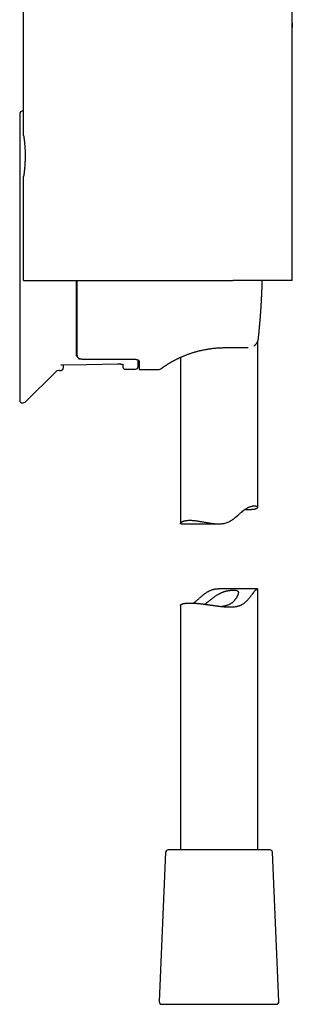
# Model space of a CAD drawing. Header units: millimetres. Extents: x 8 to 676, y 12 to 869.
# Tile 56 of 75: x 522 to 575, y 499 to 690. Entities that reach past the tile are written whole.
import ezdxf

# ---------------------------------------------------------------- set-up
doc = ezdxf.new("R2010")
doc.units = ezdxf.units.MM

msp = doc.modelspace()

# ---------------------------------------------------------------- linework, layer by layer
at = {"color": 7, "linetype": 'Continuous', "lineweight": 30}
for p, q in [((523.03, 667.88), (523.03, 775.18)), ((575.18, 671.35), (575.21, 689.66)), ((575.18, 689.64), (575.21, 689.66)), ((575.21, 689.66), (575.21, 689.61)), ((522.28, 672.09), (522.28, 616.4)), ((523.03, 639.68), (523.03, 659.88)), ((549.11, 639.68), (563.68, 639.68)), ((568.49, 595.63), (568.49, 627.87)), ((562.18, 626.65), (566.52, 626.65)), ((566.52, 626.65), (566.61, 626.65)), ((545.48, 623.99), (545.48, 622.39)), ((553.49, 624.76), (553.49, 592.47)), ((523.48, 616.19), (529.2, 621.87)), ((530.03, 622.22), (530.26, 622.23)), ((542.8, 622.45), (544.79, 622.48)), ((545.48, 622.39), (549.22, 622.42)), ((553.54, 592.42), (560.88, 592.42)), ((568.43, 579.77), (561.09, 579.77)), ((568.49, 529.1), (568.49, 579.72)), ((553.49, 576.57), (553.49, 529.1)), ((550.62, 528.62), (549.36, 499.62)), ((553.54, 529.1), (551.12, 529.1)), ((570.86, 529.1), (553.54, 529.1)), ((572.61, 499.62), (571.36, 528.62)), ((549.86, 499.1), (572.11, 499.1))]:
    msp.add_line(p, q, dxfattribs=at)
at = {"color": 7, "linetype": 'Continuous', "lineweight": 30, "flags": 128}
for points in [[(569.3, 637.16), (569.3, 637.16), (569.3, 637.16), (569.3, 637.16)], [(530.46, 623.31), (535.23, 623.4), (541.29, 623.51)], [(553.54, 592.42), (553.52, 592.42), (553.5, 592.43), (553.49, 592.45), (553.49, 592.48), (553.49, 592.5), (553.5, 592.53), (553.52, 592.56), (553.54, 592.59), (553.56, 592.62), (553.62, 592.68), (553.69, 592.74), (553.74, 592.77), (553.79, 592.8), (553.84, 592.83), (553.91, 592.86), (553.97, 592.89), (554.04, 592.92), (554.12, 592.95), (554.2, 592.98), (554.28, 593), (554.36, 593.02), (554.45, 593.04), (554.55, 593.06), (554.66, 593.08), (554.78, 593.09), (554.91, 593.1), (555.04, 593.11), (555.17, 593.12), (555.31, 593.12), (555.46, 593.12), (555.61, 593.11), (555.76, 593.1), (555.9, 593.09), (556.03, 593.08), (556.17, 593.07), (556.32, 593.05), (556.47, 593.04), (556.62, 593.01), (556.78, 592.99), (556.94, 592.97), (557.11, 592.94), (557.28, 592.91), (557.45, 592.88), (557.6, 592.85), (557.76, 592.83), (557.93, 592.8), (558.1, 592.76), (558.29, 592.73), (558.48, 592.7), (558.67, 592.66), (558.86, 592.63), (559.06, 592.6), (559.26, 592.56), (559.46, 592.53), (559.66, 592.51), (559.85, 592.48), (560.04, 592.47), (560.23, 592.45), (560.42, 592.44), (560.61, 592.43), (560.81, 592.42), (561, 592.42), (561.2, 592.43), (561.39, 592.44), (561.58, 592.46), (561.78, 592.49), (561.96, 592.52), (562.15, 592.57), (562.34, 592.62), (562.52, 592.68), (562.7, 592.75), (562.88, 592.83), (563.06, 592.92), (563.2, 592.99), (563.34, 593.07), (563.49, 593.17), (563.63, 593.27), (563.78, 593.37), (563.92, 593.48), (564.06, 593.58), (564.2, 593.69), (564.47, 593.92), (564.7, 594.13), (564.94, 594.34), (565.18, 594.55), (565.38, 594.72), (565.57, 594.89), (565.77, 595.05), (565.87, 595.12), (565.97, 595.2), (566.09, 595.28), (566.21, 595.36), (566.33, 595.43), (566.45, 595.5), (566.59, 595.57), (566.72, 595.64), (566.85, 595.69), (566.98, 595.74), (567.11, 595.79), (567.23, 595.82), (567.35, 595.85), (567.46, 595.88), (567.57, 595.89), (567.67, 595.91), (567.76, 595.91), (567.85, 595.91), (567.94, 595.91), (568.02, 595.9), (568.09, 595.89), (568.16, 595.88), (568.23, 595.86), (568.29, 595.84), (568.34, 595.81), (568.39, 595.78), (568.43, 595.75), (568.45, 595.72), (568.47, 595.69), (568.48, 595.65), (568.49, 595.62), (568.48, 595.6), (568.48, 595.57), (568.46, 595.54), (568.44, 595.51), (568.42, 595.48), (568.38, 595.46), (568.34, 595.43), (568.3, 595.4), (568.25, 595.38), (568.2, 595.35), (568.14, 595.33), (568.07, 595.31), (567.99, 595.28), (567.91, 595.26), (567.82, 595.24), (567.72, 595.23), (567.61, 595.21), (567.5, 595.2), (567.38, 595.18), (567.38, 595.18)]]:
    msp.add_lwpolyline(points, dxfattribs=at)
at = {"color": 7, "linetype": 'Continuous', "lineweight": 30}
for centre, radius, start, end in [((522.78, 672.09), 0.5, 90, 180), ((522.78, 671.59), 1, 75.1889, 90), ((545.88, 623.99), 0.6, 158.1874, 180), ((530.05, 621.02), 1.2, 91, 134.8031), ((544.78, 622.98), 0.5, 271, 0), ((549.21, 623.42), 1, 270.4973, 306.1173), ((522.78, 616.4), 0.5, 180, 270), ((522.78, 616.9), 1, 270, 314.8031), ((551.12, 528.6), 0.5, 90, 177.5187), ((570.86, 528.6), 0.5, 2.4813, 90), ((549.86, 499.6), 0.5, 177.5187, 270), ((572.11, 499.6), 0.5, 270, 2.4813)]:
    msp.add_arc(centre, radius, start, end, dxfattribs=at)
msp.add_ellipse((413.35, 644.25), major_axis=(1318.49, 0), ratio=0.015117, start_param=4.804297, end_param=4.812019, dxfattribs=at)
for points, knots in [([(575.18, 639.68), (575.18, 641.2), (575.18, 644.51), (575.18, 649.6), (575.18, 654.96), (575.18, 660.31), (575.18, 665.66), (575.18, 671.02), (575.18, 684.4), (575.18, 705.81), (575.18, 726.72), (575.18, 739.11), (575.18, 742.96), (575.18, 746.82), (575.18, 750.68), (575.18, 754.29), (575.18, 756.63), (575.18, 757.68)], [0, 0, 0, 0, 0.038771, 0.084135, 0.129502, 0.174866, 0.220232, 0.265597, 0.310962, 0.560471, 0.80998, 0.842654, 0.875328, 0.908001, 0.940675, 0.973347, 1, 1, 1, 1]), ([(575.21, 689.61), (575.21, 689.61), (575.21, 689.6), (575.21, 689.58), (575.21, 689.54), (575.21, 689.5), (575.2, 689.44), (575.2, 689.37), (575.2, 689.3), (575.19, 689.21), (575.19, 689.11), (575.19, 689.01), (575.18, 688.93), (575.18, 688.87), (575.18, 688.86)], [0, 0, 0, 0, 0.087502, 0.17508, 0.262658, 0.35016, 0.440211, 0.530347, 0.62048, 0.71053, 0.79771, 0.884969, 0.972228, 1, 1, 1, 1]), ([(523.03, 667.88), (523.03, 667.87), (523.03, 667.87), (523.04, 667.85), (523.04, 667.82), (523.04, 667.79), (523.05, 667.75), (523.06, 667.71), (523.06, 667.65), (523.07, 667.6), (523.08, 667.53), (523.09, 667.46), (523.1, 667.37), (523.12, 667.26), (523.13, 667.13), (523.15, 667.01), (523.16, 666.91), (523.17, 666.8), (523.19, 666.68), (523.2, 666.54), (523.22, 666.36), (523.23, 666.18), (523.25, 665.99), (523.26, 665.8), (523.28, 665.6), (523.29, 665.42), (523.3, 665.27), (523.31, 665.1), (523.31, 664.94), (523.32, 664.77), (523.32, 664.61), (523.33, 664.45), (523.33, 664.28), (523.33, 664.13), (523.33, 663.99), (523.33, 663.86), (523.33, 663.73), (523.33, 663.59), (523.33, 663.44), (523.33, 663.27), (523.32, 663.11), (523.32, 662.95), (523.31, 662.79), (523.3, 662.63), (523.3, 662.47), (523.29, 662.31), (523.28, 662.16), (523.27, 662.01), (523.26, 661.86), (523.25, 661.72), (523.23, 661.56), (523.22, 661.38), (523.2, 661.21), (523.18, 661.05), (523.17, 660.89), (523.15, 660.75), (523.14, 660.63), (523.12, 660.54), (523.11, 660.44), (523.1, 660.36), (523.09, 660.27), (523.08, 660.18), (523.06, 660.1), (523.06, 660.04), (523.05, 659.99), (523.04, 659.96), (523.04, 659.92), (523.04, 659.9), (523.03, 659.88), (523.03, 659.88), (523.03, 659.88)], [0, 0, 0, 0, 0.019625, 0.039327, 0.052634, 0.065965, 0.079466, 0.092992, 0.106568, 0.119698, 0.132828, 0.146049, 0.15927, 0.17936, 0.199531, 0.213096, 0.226318, 0.23954, 0.252853, 0.266166, 0.286397, 0.30671, 0.320371, 0.340222, 0.360151, 0.373612, 0.387098, 0.400757, 0.414442, 0.428178, 0.441359, 0.45454, 0.467814, 0.481089, 0.49118, 0.501271, 0.511403, 0.521536, 0.535168, 0.548244, 0.561319, 0.574486, 0.587653, 0.601009, 0.614364, 0.627816, 0.641268, 0.654399, 0.66753, 0.680751, 0.693973, 0.714062, 0.73423, 0.747794, 0.767612, 0.787506, 0.800942, 0.814401, 0.828031, 0.841686, 0.855391, 0.875212, 0.895111, 0.908553, 0.92202, 0.93566, 0.949326, 0.963044, 0.98149, 1, 1, 1, 1]), ([(523.03, 639.68), (523.03, 639.68), (523.04, 639.68), (523.06, 639.68), (523.09, 639.68), (523.14, 639.68), (523.21, 639.68), (523.28, 639.68), (523.36, 639.68), (523.44, 639.68), (523.54, 639.68), (523.65, 639.68), (523.78, 639.68), (523.92, 639.68), (524.07, 639.68), (524.22, 639.68), (524.38, 639.68), (524.56, 639.68), (524.76, 639.68), (524.99, 639.68), (525.23, 639.68), (525.48, 639.68), (525.75, 639.68), (526.01, 639.68), (526.26, 639.68), (526.5, 639.68), (526.77, 639.68), (527.05, 639.68), (527.36, 639.68), (527.68, 639.68), (528, 639.68), (528.32, 639.68), (528.64, 639.68), (528.98, 639.68), (529.36, 639.68), (529.76, 639.68), (530.18, 639.68), (530.6, 639.68), (531.04, 639.68), (531.49, 639.68), (531.95, 639.68), (532.42, 639.68), (532.9, 639.68), (533.4, 639.68), (533.9, 639.68), (534.38, 639.68), (534.84, 639.68), (535.28, 639.68), (535.73, 639.68), (536.19, 639.68), (536.66, 639.68), (537.13, 639.68), (537.62, 639.68), (538.1, 639.68), (538.6, 639.68), (539.1, 639.68), (539.62, 639.68), (540.16, 639.68), (540.72, 639.68), (541.29, 639.68), (541.85, 639.68), (542.4, 639.68), (542.92, 639.68), (543.42, 639.68), (543.92, 639.68), (544.43, 639.68), (544.94, 639.68), (545.45, 639.68), (545.97, 639.68), (546.49, 639.68), (547.01, 639.68), (547.53, 639.68), (548.06, 639.68), (548.58, 639.68), (548.93, 639.68), (549.11, 639.68)], [0, 0, 0, 0, 0.01508, 0.030167, 0.045259, 0.06035, 0.075438, 0.090517, 0.102569, 0.114621, 0.126673, 0.140642, 0.154615, 0.168588, 0.182557, 0.195246, 0.207936, 0.220625, 0.235705, 0.250794, 0.265887, 0.280979, 0.296068, 0.311148, 0.3232, 0.335253, 0.347305, 0.361286, 0.37527, 0.389254, 0.403234, 0.41594, 0.428647, 0.441353, 0.45627, 0.471196, 0.486125, 0.501055, 0.51598, 0.530898, 0.546077, 0.561266, 0.576459, 0.591651, 0.60684, 0.622019, 0.6346, 0.647182, 0.659763, 0.67285, 0.68594, 0.69903, 0.712117, 0.725297, 0.73848, 0.751663, 0.764844, 0.77923, 0.793621, 0.808015, 0.822407, 0.836793, 0.849119, 0.861447, 0.873773, 0.886327, 0.898885, 0.911444, 0.924002, 0.936556, 0.949242, 0.961932, 0.974624, 0.987314, 1, 1, 1, 1]), ([(533.28, 625.34), (533.28, 625.43), (533.28, 625.6), (533.28, 625.87), (533.28, 626.15), (533.28, 626.42), (533.28, 626.67), (533.28, 626.92), (533.28, 627.17), (533.28, 627.46), (533.28, 627.8), (533.28, 628.18), (533.28, 628.5), (533.28, 628.76), (533.28, 628.95), (533.28, 629.14), (533.28, 629.33), (533.28, 629.59), (533.28, 629.91), (533.28, 630.29), (533.28, 630.68), (533.28, 631.07), (533.28, 631.48), (533.28, 631.89), (533.28, 632.31), (533.28, 632.75), (533.28, 633.2), (533.28, 633.67), (533.28, 634.14), (533.28, 634.62), (533.28, 635.1), (533.28, 635.59), (533.28, 636.07), (533.28, 636.55), (533.28, 637.03), (533.28, 637.52), (533.28, 638.01), (533.28, 638.5), (533.28, 639), (533.28, 639.39), (533.28, 639.62), (533.28, 639.68)], [0, 0, 0, 0, 0.02868, 0.057324, 0.085948, 0.114571, 0.13707, 0.159587, 0.182131, 0.205597, 0.236875, 0.268126, 0.299374, 0.31411, 0.328853, 0.343605, 0.358368, 0.373144, 0.400609, 0.428037, 0.455442, 0.482841, 0.510249, 0.537681, 0.565152, 0.592972, 0.622131, 0.651263, 0.680387, 0.709521, 0.738684, 0.767893, 0.795762, 0.823592, 0.8514, 0.8792, 0.907009, 0.934843, 0.962719, 0.99025, 1, 1, 1, 1]), ([(533.38, 639.68), (533.38, 639.55), (533.38, 639.26), (533.38, 638.8), (533.38, 638.29), (533.38, 637.78), (533.38, 637.27), (533.38, 636.76), (533.38, 636.26), (533.38, 635.77), (533.38, 635.3), (533.38, 634.83), (533.38, 634.37), (533.38, 633.92), (533.38, 633.48), (533.38, 633.04), (533.38, 632.6), (533.38, 632.21), (533.38, 631.85), (533.38, 631.53), (533.38, 631.21), (533.38, 630.9), (533.38, 630.59), (533.38, 630.29), (533.38, 629.99), (533.38, 629.66), (533.38, 629.3), (533.38, 628.91), (533.38, 628.53), (533.38, 628.18), (533.38, 627.88), (533.38, 627.6), (533.38, 627.33), (533.38, 627.06), (533.38, 626.78), (533.38, 626.5), (533.38, 626.23), (533.38, 625.97), (533.38, 625.71), (533.38, 625.55), (533.38, 625.47)], [0, 0, 0, 0, 0.020751, 0.048811, 0.078222, 0.107606, 0.136982, 0.166368, 0.195782, 0.225243, 0.253353, 0.281423, 0.309471, 0.337511, 0.365561, 0.393636, 0.421752, 0.449523, 0.471268, 0.492996, 0.514715, 0.536432, 0.558154, 0.579889, 0.601645, 0.623428, 0.653587, 0.683706, 0.713804, 0.743901, 0.767561, 0.791242, 0.814955, 0.83773, 0.864781, 0.891811, 0.918833, 0.945862, 0.972913, 1, 1, 1, 1]), ([(575.18, 639.68), (575.18, 639.68), (575.18, 639.68), (575.17, 639.68), (575.16, 639.68), (575.14, 639.68), (575.12, 639.68), (575.09, 639.68), (575.05, 639.68), (575, 639.68), (574.94, 639.68), (574.87, 639.68), (574.79, 639.68), (574.71, 639.68), (574.63, 639.68), (574.55, 639.68), (574.45, 639.68), (574.33, 639.68), (574.2, 639.68), (574.06, 639.68), (573.91, 639.68), (573.76, 639.68), (573.6, 639.68), (573.43, 639.68), (573.27, 639.68), (573.12, 639.68), (572.97, 639.68), (572.79, 639.68), (572.57, 639.68), (572.35, 639.68), (572.12, 639.68), (571.88, 639.68), (571.64, 639.68), (571.38, 639.68), (571.11, 639.68), (570.84, 639.68), (570.57, 639.68), (570.29, 639.68), (570, 639.68), (569.71, 639.68), (569.42, 639.68), (569.13, 639.68), (568.83, 639.68), (568.54, 639.68), (568.25, 639.68), (567.98, 639.68), (567.75, 639.68), (567.53, 639.68), (567.31, 639.68), (567.03, 639.68), (566.72, 639.68), (566.36, 639.68), (566, 639.68), (565.59, 639.68), (565.15, 639.68), (564.66, 639.68), (564.17, 639.68), (563.84, 639.68), (563.68, 639.68)], [0, 0, 0, 0, 0.023594, 0.048975, 0.074354, 0.092506, 0.110659, 0.12881, 0.147186, 0.165566, 0.183941, 0.20262, 0.221304, 0.239983, 0.251308, 0.262633, 0.280051, 0.297484, 0.314921, 0.332353, 0.349771, 0.366416, 0.383069, 0.399723, 0.416368, 0.427589, 0.438811, 0.456228, 0.47366, 0.491096, 0.508528, 0.525946, 0.543738, 0.561546, 0.579359, 0.597167, 0.614959, 0.632406, 0.649868, 0.667334, 0.684796, 0.702242, 0.718913, 0.735591, 0.75227, 0.768941, 0.780176, 0.79141, 0.804282, 0.817155, 0.836622, 0.856099, 0.875577, 0.895048, 0.921257, 0.947471, 0.973684, 1, 1, 1, 1]), ([(569.3, 637.16), (569.31, 637.46), (569.34, 638.04), (569.37, 638.87), (569.39, 639.42), (569.39, 639.68)], [0, 0, 0, 0, 0.3482918, 0.6957379, 1, 1, 1, 1]), ([(568.64, 628.45), (568.66, 628.7), (568.71, 629.21), (568.79, 629.96), (568.85, 630.7), (568.92, 631.43), (568.98, 632.15), (569.03, 632.85), (569.09, 633.57), (569.14, 634.3), (569.18, 635.03), (569.22, 635.76), (569.26, 636.47), (569.29, 636.93), (569.3, 637.16)], [0, 0, 0, 0, 0.087836, 0.17431, 0.25942, 0.343167, 0.42555, 0.506571, 0.58623, 0.67228, 0.756682, 0.839436, 0.920542, 1, 1, 1, 1]), ([(567.74, 626.98), (567.75, 626.99), (567.78, 627.01), (567.84, 627.05), (567.91, 627.1), (567.97, 627.16), (568.04, 627.22), (568.1, 627.28), (568.17, 627.36), (568.23, 627.44), (568.3, 627.53), (568.36, 627.62), (568.42, 627.73), (568.48, 627.85), (568.53, 627.98), (568.58, 628.13), (568.62, 628.28), (568.63, 628.39), (568.64, 628.44)], [0, 0, 0, 0, 0.017528, 0.067934, 0.117599, 0.166523, 0.21474, 0.26481, 0.321173, 0.383929, 0.444093, 0.509158, 0.579121, 0.65406, 0.73395, 0.818679, 0.907824, 1, 1, 1, 1]), ([(568.49, 627.87), (568.5, 627.91), (568.54, 627.99), (568.58, 628.13), (568.62, 628.28), (568.63, 628.39), (568.64, 628.44)], [0, 0, 0, 0, 0.202932, 0.456776, 0.723847, 1, 1, 1, 1]), ([(533.38, 625.47), (533.38, 625.43), (533.38, 625.35), (533.39, 625.23), (533.41, 625.13), (533.43, 625.04), (533.45, 624.96), (533.47, 624.9), (533.49, 624.87), (533.5, 624.85), (533.5, 624.83), (533.51, 624.81), (533.52, 624.8), (533.54, 624.76), (533.57, 624.71), (533.62, 624.65), (533.66, 624.59), (533.71, 624.55), (533.77, 624.51), (533.82, 624.48), (533.86, 624.46), (533.88, 624.46)], [0, 0, 0, 0, 0.105481, 0.202073, 0.289786, 0.368639, 0.438652, 0.499858, 0.517273, 0.534432, 0.551335, 0.567984, 0.584379, 0.600524, 0.673274, 0.733677, 0.789941, 0.849091, 0.903495, 0.953606, 1, 1, 1, 1]), ([(549.89, 622.68), (549.89, 622.68), (549.9, 622.68), (549.92, 622.7), (549.95, 622.72), (549.98, 622.74), (550.01, 622.76), (550.04, 622.79), (550.08, 622.81), (550.13, 622.85), (550.19, 622.89), (550.26, 622.94), (550.34, 622.99), (550.43, 623.06), (550.54, 623.12), (550.64, 623.2), (550.75, 623.27), (550.87, 623.34), (550.99, 623.42), (551.12, 623.5), (551.26, 623.59), (551.4, 623.67), (551.55, 623.76), (551.7, 623.85), (551.85, 623.93), (552, 624.02), (552.15, 624.1), (552.31, 624.18), (552.46, 624.26), (552.61, 624.34), (552.75, 624.41), (552.9, 624.49), (553.04, 624.55), (553.17, 624.62), (553.31, 624.68), (553.46, 624.75), (553.61, 624.82), (553.78, 624.89), (553.95, 624.97), (554.14, 625.05), (554.34, 625.13), (554.56, 625.22), (554.79, 625.31), (555.04, 625.4), (555.3, 625.49), (555.58, 625.58), (555.87, 625.68), (556.16, 625.77), (556.45, 625.85), (556.73, 625.93), (557.03, 626.01), (557.33, 626.08), (557.64, 626.16), (557.96, 626.22), (558.29, 626.29), (558.62, 626.35), (558.96, 626.4), (559.31, 626.45), (559.66, 626.5), (560.02, 626.54), (560.39, 626.58), (560.74, 626.6), (561.07, 626.62), (561.37, 626.63), (561.68, 626.64), (561.95, 626.65), (562.11, 626.65), (562.18, 626.65)], [0, 0, 0, 0, 0.0023, 0.014496, 0.026093, 0.038163, 0.049518, 0.06016, 0.070547, 0.081153, 0.097348, 0.114049, 0.131268, 0.149014, 0.16724, 0.185915, 0.202225, 0.218831, 0.235751, 0.253002, 0.270587, 0.287671, 0.304265, 0.320378, 0.336018, 0.351496, 0.366463, 0.380863, 0.394697, 0.407967, 0.420676, 0.432828, 0.444411, 0.455458, 0.466218, 0.477547, 0.489523, 0.501924, 0.514963, 0.528652, 0.543001, 0.55834, 0.57439, 0.591061, 0.608329, 0.626203, 0.644676, 0.663517, 0.680557, 0.69785, 0.715407, 0.733244, 0.751376, 0.769489, 0.787918, 0.806559, 0.825368, 0.844704, 0.864242, 0.883999, 0.903992, 0.924239, 0.940339, 0.956618, 0.973088, 0.98976, 1, 1, 1, 1]), ([(566.61, 626.65), (566.61, 626.65), (566.62, 626.65), (566.63, 626.65), (566.63, 626.65)], [0, 0, 0, 0, 0.309937, 1, 1, 1, 1]), ([(533.48, 624.89), (533.48, 624.89), (533.45, 624.91), (533.42, 624.95), (533.37, 625.01), (533.33, 625.09), (533.29, 625.2), (533.28, 625.29), (533.28, 625.34)], [0, 0, 0, 0, 0.028372, 0.162649, 0.303096, 0.449856, 0.704331, 1, 1, 1, 1]), ([(534.36, 624.4), (534.33, 624.4), (534.28, 624.4), (534.21, 624.4), (534.13, 624.41), (534.05, 624.42), (533.96, 624.44), (533.91, 624.45), (533.88, 624.46)], [0, 0, 0, 0, 0.152034, 0.304069, 0.46067, 0.617275, 0.80763, 1, 1, 1, 1]), ([(541.29, 623.51), (541.32, 623.51), (541.39, 623.51), (541.48, 623.51), (541.57, 623.51), (541.65, 623.5), (541.72, 623.49), (541.78, 623.49), (541.84, 623.48), (541.89, 623.47), (541.93, 623.47), (541.97, 623.46), (542.01, 623.45), (542.06, 623.44), (542.11, 623.43), (542.15, 623.42), (542.19, 623.41), (542.23, 623.4), (542.26, 623.39), (542.29, 623.38), (542.31, 623.37), (542.33, 623.36), (542.35, 623.36), (542.37, 623.35), (542.38, 623.34), (542.38, 623.34), (542.39, 623.34), (542.39, 623.33), (542.39, 623.33), (542.39, 623.33)], [0, 0, 0, 0, 0.066026, 0.126528, 0.181825, 0.232133, 0.277596, 0.31831, 0.36099, 0.397005, 0.428192, 0.456193, 0.481016, 0.520261, 0.562533, 0.609092, 0.647546, 0.686587, 0.722387, 0.755304, 0.78359, 0.814967, 0.849136, 0.879516, 0.903233, 0.923868, 0.952619, 0.987018, 1, 1, 1, 1]), ([(544.49, 624.41), (544.53, 624.41), (544.6, 624.41), (544.7, 624.4), (544.8, 624.39), (544.9, 624.38), (544.99, 624.35), (545.08, 624.33), (545.16, 624.3), (545.23, 624.27), (545.29, 624.23), (545.35, 624.19), (545.4, 624.15), (545.44, 624.11), (545.46, 624.07), (545.47, 624.03), (545.48, 624), (545.48, 623.99)], [0, 0, 0, 0, 0.064645, 0.12951, 0.194166, 0.258684, 0.323403, 0.387944, 0.455083, 0.522414, 0.589576, 0.662595, 0.735824, 0.808859, 0.87253, 0.936328, 1, 1, 1, 1]), ([(545.28, 622.98), (545.28, 622.98), (545.28, 622.98), (545.28, 623), (545.28, 623.03), (545.28, 623.08), (545.28, 623.14), (545.28, 623.2), (545.28, 623.29), (545.28, 623.38), (545.28, 623.48), (545.28, 623.6), (545.28, 623.73), (545.28, 623.87), (545.28, 624.02), (545.28, 624.14), (545.28, 624.22), (545.28, 624.24)], [0, 0, 0, 0, 0.0709445, 0.1417577, 0.2124819, 0.2831595, 0.3538333, 0.4232824, 0.4928091, 0.5624536, 0.6308552, 0.7004959, 0.7700526, 0.8395657, 0.9090755, 0.9786227, 1, 1, 1, 1]), ([(530.26, 622.23), (530.29, 622.23), (530.33, 622.24), (530.4, 622.25), (530.45, 622.27), (530.5, 622.3), (530.54, 622.32), (530.57, 622.35), (530.6, 622.37), (530.63, 622.4), (530.66, 622.43), (530.68, 622.47), (530.71, 622.51), (530.73, 622.56), (530.74, 622.61), (530.75, 622.66), (530.75, 622.7), (530.76, 622.72)], [0, 0, 0, 0, 0.091737, 0.178215, 0.257799, 0.3292, 0.391498, 0.444095, 0.490986, 0.537853, 0.600136, 0.661942, 0.72558, 0.783404, 0.85052, 0.925848, 1, 1, 1, 1]), ([(530.28, 623.34), (530.29, 623.33), (530.31, 623.33), (530.34, 623.32), (530.37, 623.32), (530.41, 623.31), (530.44, 623.31), (530.45, 623.31), (530.46, 623.31)], [0, 0, 0, 0, 0.128509, 0.284923, 0.470176, 0.685278, 0.931256, 1, 1, 1, 1]), ([(530.76, 622.72), (530.76, 622.72), (530.76, 622.72), (530.76, 622.74), (530.76, 622.77), (530.76, 622.81), (530.76, 622.87), (530.76, 622.93), (530.76, 623.01), (530.76, 623.11), (530.76, 623.21), (530.77, 623.29), (530.77, 623.32)], [0, 0, 0, 0, 0.1005955, 0.2010592, 0.301448, 0.4018189, 0.502229, 0.6027352, 0.7025069, 0.8118222, 0.9210461, 1, 1, 1, 1]), ([(542.29, 623.38), (542.29, 623.38), (542.29, 623.34), (542.29, 623.28), (542.29, 623.19), (542.29, 623.12), (542.29, 623.06), (542.29, 623), (542.29, 622.97), (542.29, 622.94), (542.29, 622.94), (542.29, 622.94)], [0, 0, 0, 0, 0.012003, 0.125418, 0.238686, 0.351868, 0.465026, 0.598442, 0.732011, 0.865833, 1, 1, 1, 1]), ([(542.29, 622.94), (542.3, 622.92), (542.3, 622.88), (542.31, 622.83), (542.32, 622.79), (542.33, 622.75), (542.36, 622.7), (542.39, 622.66), (542.42, 622.62), (542.44, 622.59), (542.48, 622.56), (542.53, 622.52), (542.59, 622.49), (542.65, 622.47), (542.73, 622.45), (542.78, 622.45), (542.8, 622.45)], [0, 0, 0, 0, 0.07625, 0.141087, 0.192864, 0.232729, 0.31173, 0.393767, 0.438787, 0.493546, 0.558078, 0.631981, 0.714502, 0.804472, 0.900294, 1, 1, 1, 1]), ([(549.8, 622.61), (549.8, 622.61), (549.8, 622.61), (549.82, 622.63), (549.85, 622.65), (549.88, 622.67), (549.89, 622.68)], [0, 0, 0, 0, 0.255447, 0.510681, 0.766001, 1, 1, 1, 1]), ([(550.84, 623.32), (550.84, 623.32), (550.84, 623.32), (550.85, 623.33), (550.85, 623.33)], [0, 0, 0, 0, 0.819409, 1, 1, 1, 1]), ([(567.38, 595.18), (567.34, 595.18), (567.28, 595.18), (567.17, 595.17), (567.05, 595.16), (566.93, 595.16), (566.8, 595.15), (566.66, 595.15), (566.52, 595.15), (566.38, 595.16), (566.23, 595.16), (566.08, 595.17), (565.99, 595.17), (565.94, 595.17)], [0, 0, 0, 0, 0.083997, 0.168051, 0.261093, 0.354134, 0.447488, 0.540842, 0.635133, 0.729423, 0.824039, 0.918655, 1, 1, 1, 1]), ([(554.6, 577.01), (554.63, 577.01), (554.7, 577.02), (554.8, 577.02), (554.92, 577.03), (555.04, 577.03), (555.17, 577.04), (555.31, 577.04), (555.45, 577.04), (555.59, 577.04), (555.74, 577.03), (555.89, 577.03), (556.04, 577.02), (556.19, 577.01), (556.33, 577), (556.49, 576.99), (556.65, 576.98), (556.82, 576.96), (557, 576.95), (557.18, 576.93), (557.36, 576.91), (557.54, 576.89), (557.73, 576.87), (557.92, 576.84), (558.1, 576.82), (558.28, 576.8), (558.45, 576.77), (558.64, 576.75), (558.83, 576.72), (559.04, 576.7), (559.24, 576.67), (559.45, 576.64), (559.65, 576.61), (559.86, 576.58), (560.07, 576.55), (560.28, 576.52), (560.48, 576.49), (560.67, 576.47), (560.87, 576.44), (561.07, 576.42), (561.28, 576.39), (561.5, 576.37), (561.72, 576.35), (561.94, 576.33), (562.16, 576.31), (562.38, 576.3), (562.59, 576.29), (562.81, 576.28), (563.01, 576.28), (563.21, 576.28), (563.41, 576.28), (563.62, 576.3), (563.82, 576.31), (564.02, 576.33), (564.22, 576.36), (564.42, 576.4), (564.61, 576.44), (564.79, 576.49), (564.98, 576.55), (565.15, 576.62), (565.32, 576.69), (565.49, 576.77), (565.65, 576.86), (565.8, 576.96), (565.95, 577.07), (566.09, 577.19), (566.24, 577.31), (566.38, 577.45), (566.52, 577.59), (566.66, 577.75), (566.79, 577.9), (566.92, 578.06), (567.05, 578.22), (567.17, 578.38), (567.29, 578.54), (567.4, 578.69), (567.5, 578.83), (567.59, 578.95), (567.67, 579.06), (567.75, 579.16), (567.82, 579.25), (567.89, 579.34), (567.96, 579.42), (568.02, 579.49), (568.08, 579.55), (568.14, 579.61), (568.2, 579.65), (568.25, 579.69), (568.29, 579.72), (568.33, 579.74), (568.37, 579.76), (568.4, 579.77), (568.43, 579.77), (568.45, 579.77), (568.47, 579.76), (568.48, 579.74), (568.49, 579.73), (568.49, 579.72)], [0, 0, 0, 0, 0.009233, 0.018472, 0.028698, 0.038925, 0.049186, 0.059447, 0.069811, 0.080175, 0.090575, 0.100975, 0.11049, 0.120013, 0.129244, 0.138482, 0.148706, 0.15893, 0.169187, 0.179444, 0.189801, 0.200157, 0.210547, 0.220937, 0.23044, 0.23995, 0.249328, 0.258713, 0.269097, 0.27948, 0.289896, 0.300312, 0.310823, 0.321335, 0.33188, 0.342425, 0.352068, 0.361717, 0.371427, 0.381144, 0.391906, 0.402669, 0.41347, 0.424272, 0.435199, 0.446126, 0.457101, 0.468076, 0.478135, 0.488205, 0.498868, 0.509532, 0.520259, 0.530985, 0.541819, 0.552652, 0.563568, 0.574484, 0.585167, 0.595851, 0.606624, 0.617397, 0.628308, 0.639219, 0.650219, 0.66122, 0.672761, 0.684316, 0.697103, 0.709891, 0.722713, 0.735536, 0.748437, 0.761339, 0.77427, 0.787201, 0.799016, 0.810843, 0.820266, 0.829688, 0.839158, 0.848628, 0.8582, 0.867771, 0.877438, 0.887105, 0.896549, 0.905994, 0.915528, 0.925064, 0.934718, 0.944373, 0.954094, 0.963816, 0.976073, 0.988331, 1, 1, 1, 1]), ([(561.09, 579.77), (561.05, 579.77), (560.95, 579.77), (560.78, 579.76), (560.58, 579.75), (560.39, 579.73), (560.2, 579.71), (560.01, 579.67), (559.82, 579.63), (559.63, 579.58), (559.45, 579.51), (559.27, 579.44), (559.09, 579.36), (558.93, 579.28), (558.78, 579.2), (558.63, 579.12), (558.49, 579.02), (558.34, 578.92), (558.19, 578.82), (558.05, 578.72), (557.91, 578.61), (557.73, 578.46), (557.51, 578.28), (557.27, 578.06), (557.03, 577.85), (556.81, 577.65), (556.6, 577.47), (556.4, 577.3), (556.23, 577.17), (556.11, 577.08), (556.06, 577.04), (556.03, 577.02)], [0, 0, 0, 0, 0.019326, 0.050231, 0.081346, 0.11246, 0.143127, 0.173794, 0.204761, 0.235726, 0.267194, 0.298664, 0.330455, 0.362248, 0.388782, 0.415345, 0.444754, 0.474164, 0.50367, 0.533176, 0.562892, 0.592608, 0.652129, 0.706435, 0.761934, 0.817487, 0.864678, 0.911932, 0.959905, 0.98396, 1, 1, 1, 1]), ([(558.19, 576.81), (558.21, 576.82), (558.26, 576.86), (558.34, 576.91), (558.44, 576.98), (558.53, 577.04), (558.62, 577.11), (558.71, 577.18), (558.8, 577.25), (558.9, 577.33), (558.99, 577.4), (559.1, 577.48), (559.23, 577.59), (559.41, 577.73), (559.61, 577.9), (559.81, 578.05), (559.99, 578.18), (560.16, 578.31), (560.34, 578.43), (560.52, 578.55), (560.7, 578.66), (560.89, 578.77), (561.09, 578.88), (561.27, 578.96), (561.42, 579.03), (561.55, 579.09), (561.67, 579.14), (561.8, 579.19), (561.94, 579.24), (562.07, 579.28), (562.2, 579.32), (562.33, 579.35), (562.46, 579.38), (562.58, 579.41), (562.71, 579.44), (562.83, 579.46), (562.95, 579.48), (563.07, 579.5), (563.19, 579.51), (563.3, 579.52), (563.41, 579.53), (563.51, 579.54), (563.62, 579.54), (563.72, 579.55), (563.81, 579.55), (563.9, 579.55), (563.99, 579.54), (564.07, 579.54), (564.15, 579.53), (564.22, 579.52), (564.29, 579.51), (564.36, 579.5), (564.44, 579.47), (564.52, 579.44), (564.58, 579.41), (564.62, 579.38), (564.65, 579.34), (564.68, 579.31), (564.7, 579.27), (564.72, 579.22), (564.73, 579.18), (564.74, 579.12), (564.74, 579.07), (564.73, 579.01), (564.73, 578.95), (564.72, 578.89), (564.7, 578.83), (564.68, 578.76), (564.66, 578.69), (564.64, 578.62), (564.6, 578.53), (564.55, 578.42), (564.49, 578.3), (564.42, 578.17), (564.35, 578.04), (564.26, 577.91), (564.17, 577.78), (564.07, 577.64), (563.96, 577.52), (563.85, 577.39), (563.73, 577.27), (563.59, 577.15), (563.45, 577.04), (563.3, 576.94), (563.14, 576.84), (562.98, 576.76), (562.8, 576.68), (562.61, 576.61), (562.41, 576.54), (562.21, 576.48), (562.03, 576.44), (561.87, 576.41), (561.73, 576.39), (561.63, 576.37), (561.57, 576.37), (561.56, 576.37)], [0, 0, 0, 0, 0.006471, 0.015415, 0.024358, 0.033357, 0.042356, 0.050446, 0.058543, 0.06751, 0.076477, 0.085475, 0.094472, 0.112628, 0.130832, 0.147475, 0.160994, 0.174581, 0.188192, 0.201967, 0.215773, 0.229761, 0.243791, 0.257926, 0.266766, 0.275606, 0.284504, 0.293402, 0.302395, 0.311388, 0.320448, 0.329509, 0.338353, 0.347196, 0.356104, 0.365011, 0.374016, 0.38302, 0.392089, 0.401158, 0.409995, 0.418833, 0.427729, 0.436624, 0.445608, 0.454591, 0.463635, 0.472678, 0.481297, 0.489916, 0.498588, 0.507261, 0.521285, 0.53537, 0.5472, 0.556162, 0.565125, 0.574156, 0.583187, 0.592322, 0.601457, 0.610661, 0.619865, 0.628598, 0.637332, 0.646117, 0.654902, 0.663755, 0.672609, 0.681503, 0.690397, 0.70433, 0.718336, 0.732369, 0.746543, 0.76074, 0.775076, 0.789434, 0.80386, 0.81668, 0.830848, 0.84505, 0.85937, 0.873741, 0.886892, 0.899743, 0.914004, 0.928329, 0.942851, 0.957444, 0.970836, 0.979668, 0.988501, 0.997394, 1, 1, 1, 1]), ([(553.49, 576.57), (553.49, 576.57), (553.49, 576.58), (553.49, 576.6), (553.5, 576.62), (553.51, 576.65), (553.53, 576.68), (553.56, 576.71), (553.59, 576.74), (553.63, 576.76), (553.67, 576.79), (553.72, 576.82), (553.77, 576.84), (553.83, 576.86), (553.9, 576.89), (553.98, 576.91), (554.06, 576.93), (554.16, 576.95), (554.26, 576.97), (554.36, 576.98), (554.48, 577), (554.56, 577), (554.6, 577.01)], [0, 0, 0, 0, 0.001817, 0.047775, 0.098622, 0.149469, 0.200472, 0.251475, 0.30295, 0.354424, 0.406064, 0.457704, 0.504931, 0.55219, 0.607775, 0.66336, 0.719164, 0.774968, 0.83111, 0.887252, 0.943626, 1, 1, 1, 1])]:
    msp.add_open_spline(points, degree=3, knots=knots, dxfattribs=at)

doc.saveas('drawing.dxf')
